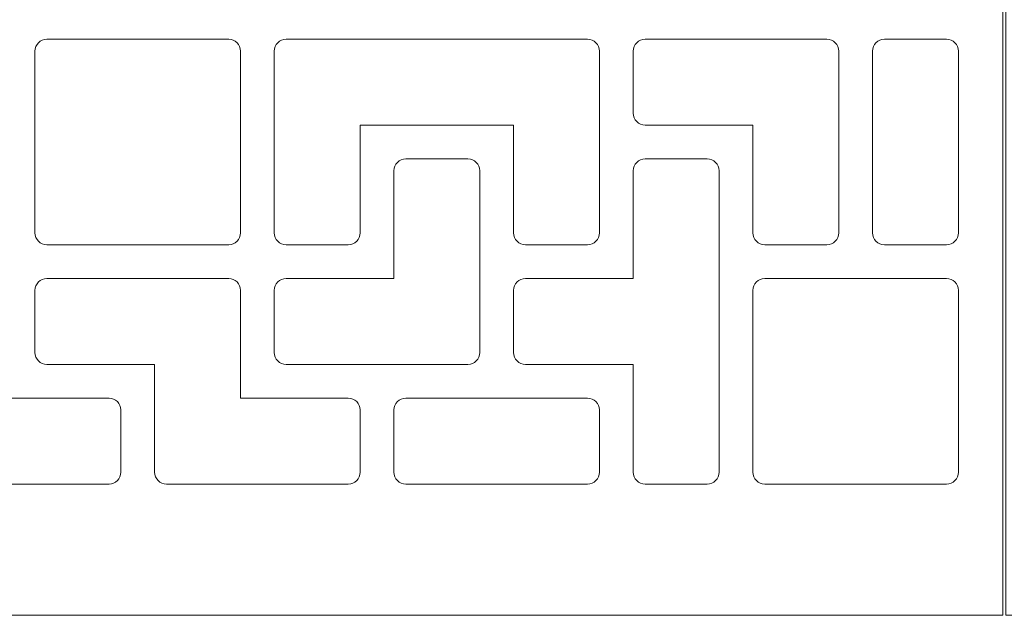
# Model space of a CAD drawing. Header units: centimetres. Extents: x -89 to 87, y -34 to 44.
# Tile 2 of 35: x -83.8 to -73.51, y -10.65 to -4.42. Entities that reach past the tile are written whole.
import ezdxf

# ---------------------------------------------------------------- set-up
doc = ezdxf.new("R2010")
doc.units = ezdxf.units.CM
doc.header["$MEASUREMENT"] = 0
doc.layers.add('Layer 1', color=7, linetype='Continuous')

msp = doc.modelspace()

# ---------------------------------------------------------------- linework, layer by layer
at = {"layer": 'Layer 1', "color": 9, "lineweight": 9}
for points, knots in [([(-73.52524, 10.49264), (-73.52524, 10.49264), (-89.29524, 10.49264), (-89.29524, 10.49264), (-89.29524, 10.49264), (-89.40524, 10.49264), (-89.49525, 10.40264), (-89.49525, 10.29263), (-89.49525, 10.29263), (-89.49525, 10.29263), (-89.49525, -10.44736), (-89.49525, -10.44736), (-89.49525, -10.44736), (-89.49525, -10.55736), (-89.40524, -10.64736), (-89.29524, -10.64736), (-89.29524, -10.64736), (-89.29524, -10.64736), (-73.52524, -10.64736), (-73.52524, -10.64736), (-73.52524, -10.64736), (-73.52524, -10.64736), (-73.52524, -3.13455), (-73.52524, -3.13455), (-73.52524, -3.13455), (-73.52524, -2.98051), (-73.64022, -2.85267), (-73.79339, -2.83631), (-73.79339, -2.83631), (-75.18574, -2.68757), (-76.27023, -1.50919), (-76.27023, -0.07736), (-76.27023, -0.07736), (-76.27023, 1.35447), (-75.18574, 2.53285), (-73.79339, 2.68159), (-73.79339, 2.68159), (-73.64025, 2.69794), (-73.52524, 2.82582), (-73.52524, 2.97983), (-73.52524, 2.97983), (-73.52524, 2.97983), (-73.52524, 10.49264), (-73.52524, 10.49264)], [0, 0, 0, 0, 0.08333333, 0.08333333, 0.08333333, 0.08333333, 0.16666667, 0.16666667, 0.16666667, 0.16666667, 0.25, 0.25, 0.25, 0.25, 0.33333333, 0.33333333, 0.33333333, 0.33333333, 0.41666667, 0.41666667, 0.41666667, 0.41666667, 0.5, 0.5, 0.5, 0.5, 0.58333333, 0.58333333, 0.58333333, 0.58333333, 0.66666667, 0.66666667, 0.66666667, 0.66666667, 0.75, 0.75, 0.75, 0.75, 0.83333333, 0.83333333, 0.83333333, 0.83333333, 1, 1, 1, 1]), ([(-73.49523, -10.64736), (-73.49523, -10.64736), (-57.69523, -10.64736), (-57.69523, -10.64736), (-57.69523, -10.64736), (-57.58523, -10.64736), (-57.49522, -10.55736), (-57.49522, -10.44735), (-57.49522, -10.44735), (-57.49522, -10.44735), (-57.49522, 10.29264), (-57.49522, 10.29264), (-57.49522, 10.29264), (-57.49522, 10.40264), (-57.58523, 10.49264), (-57.69523, 10.49264), (-57.69523, 10.49264), (-57.69523, 10.49264), (-73.49523, 10.49264), (-73.49523, 10.49264), (-73.49523, 10.49264), (-73.49523, 10.49264), (-73.49523, 2.958), (-73.49523, 2.958), (-73.49523, 2.958), (-73.49523, 2.80301), (-73.61181, 2.67454), (-73.76606, 2.65947), (-73.76606, 2.65947), (-75.1577, 2.52343), (-76.24523, 1.35002), (-76.24523, -0.07736), (-76.24523, -0.07736), (-76.24523, -1.50474), (-75.1577, -2.67815), (-73.76606, -2.81419), (-73.76606, -2.81419), (-73.61183, -2.82926), (-73.49523, -2.95776), (-73.49523, -3.11272), (-73.49523, -3.11272), (-73.49523, -3.11272), (-73.49523, -10.64736), (-73.49523, -10.64736)], [0, 0, 0, 0, 0.08333333, 0.08333333, 0.08333333, 0.08333333, 0.16666667, 0.16666667, 0.16666667, 0.16666667, 0.25, 0.25, 0.25, 0.25, 0.33333333, 0.33333333, 0.33333333, 0.33333333, 0.41666667, 0.41666667, 0.41666667, 0.41666667, 0.5, 0.5, 0.5, 0.5, 0.58333333, 0.58333333, 0.58333333, 0.58333333, 0.66666667, 0.66666667, 0.66666667, 0.66666667, 0.75, 0.75, 0.75, 0.75, 0.83333333, 0.83333333, 0.83333333, 0.83333333, 1, 1, 1, 1]), ([(-82.56377, -6.77597), (-82.56377, -6.77597), (-83.51377, -6.77597), (-83.51377, -6.77597), (-83.51377, -6.77597), (-83.54758, -6.77597), (-83.57845, -6.762), (-83.60093, -6.73952), (-83.60093, -6.73952), (-83.62341, -6.71704), (-83.63738, -6.68617), (-83.63738, -6.65236), (-83.63738, -6.65236), (-83.63738, -6.65236), (-83.63738, -6.00236), (-83.63738, -6.00236), (-83.63738, -6.00236), (-83.63738, -6.00236), (-83.63738, -5.40236), (-83.63738, -5.40236), (-83.63738, -5.40236), (-83.63738, -5.40236), (-83.63738, -4.75236), (-83.63738, -4.75236), (-83.63738, -4.75236), (-83.63738, -4.71855), (-83.62341, -4.68767), (-83.60093, -4.66519), (-83.60093, -4.66519), (-83.57846, -4.64272), (-83.54758, -4.62875), (-83.51377, -4.62875), (-83.51377, -4.62875), (-83.51377, -4.62875), (-81.61377, -4.62875), (-81.61377, -4.62875), (-81.61377, -4.62875), (-81.57996, -4.62875), (-81.54908, -4.64271), (-81.5266, -4.66519), (-81.5266, -4.66519), (-81.50412, -4.68767), (-81.49016, -4.71855), (-81.49016, -4.75236), (-81.49016, -4.75236), (-81.49016, -4.75236), (-81.49016, -6.65236), (-81.49016, -6.65236), (-81.49016, -6.65236), (-81.49016, -6.68617), (-81.50413, -6.71705), (-81.5266, -6.73952), (-81.5266, -6.73952), (-81.54908, -6.762), (-81.57996, -6.77597), (-81.61377, -6.77597), (-81.61377, -6.77597), (-81.61377, -6.77597), (-82.56377, -6.77597), (-82.56377, -6.77597)], [0, 0, 0, 0, 0.0625, 0.0625, 0.0625, 0.0625, 0.125, 0.125, 0.125, 0.125, 0.1875, 0.1875, 0.1875, 0.1875, 0.25, 0.25, 0.25, 0.25, 0.3125, 0.3125, 0.3125, 0.3125, 0.375, 0.375, 0.375, 0.375, 0.4375, 0.4375, 0.4375, 0.4375, 0.5, 0.5, 0.5, 0.5, 0.5625, 0.5625, 0.5625, 0.5625, 0.625, 0.625, 0.625, 0.625, 0.6875, 0.6875, 0.6875, 0.6875, 0.75, 0.75, 0.75, 0.75, 0.8125, 0.8125, 0.8125, 0.8125, 0.875, 0.875, 0.875, 0.875, 1, 1, 1, 1]), ([(-81.13738, -4.75236), (-81.13738, -4.71855), (-81.12341, -4.68767), (-81.10093, -4.66519), (-81.10093, -4.66519), (-81.07846, -4.64272), (-81.04758, -4.62875), (-81.01377, -4.62875), (-81.01377, -4.62875), (-81.01377, -4.62875), (-77.86377, -4.62875), (-77.86377, -4.62875), (-77.86377, -4.62875), (-77.82996, -4.62875), (-77.79908, -4.64271), (-77.7766, -4.66519), (-77.7766, -4.66519), (-77.75412, -4.68767), (-77.74016, -4.71855), (-77.74016, -4.75236), (-77.74016, -4.75236), (-77.74016, -4.75236), (-77.74016, -5.40236), (-77.74016, -5.40236), (-77.74016, -5.40236), (-77.74016, -5.40236), (-77.74016, -6.00236), (-77.74016, -6.00236), (-77.74016, -6.00236), (-77.74016, -6.00236), (-77.74016, -6.65236), (-77.74016, -6.65236), (-77.74016, -6.65236), (-77.74016, -6.68617), (-77.75413, -6.71705), (-77.7766, -6.73952), (-77.7766, -6.73952), (-77.79908, -6.762), (-77.82996, -6.77597), (-77.86377, -6.77597), (-77.86377, -6.77597), (-77.86377, -6.77597), (-78.51377, -6.77597), (-78.51377, -6.77597), (-78.51377, -6.77597), (-78.54758, -6.77597), (-78.57845, -6.762), (-78.60093, -6.73952), (-78.60093, -6.73952), (-78.62341, -6.71704), (-78.63738, -6.68617), (-78.63738, -6.65236), (-78.63738, -6.65236), (-78.63738, -6.65236), (-78.63738, -6.00236), (-78.63738, -6.00236), (-78.63738, -6.00236), (-78.63738, -6.00236), (-78.63738, -5.52597), (-78.63738, -5.52597), (-78.63738, -5.52597), (-78.63738, -5.52597), (-79.11377, -5.52597), (-79.11377, -5.52597), (-79.11377, -5.52597), (-79.11377, -5.52597), (-79.76377, -5.52597), (-79.76377, -5.52597), (-79.76377, -5.52597), (-79.76377, -5.52597), (-80.24016, -5.52597), (-80.24016, -5.52597), (-80.24016, -5.52597), (-80.24016, -5.52597), (-80.24016, -6.00236), (-80.24016, -6.00236), (-80.24016, -6.00236), (-80.24016, -6.00236), (-80.24016, -6.65236), (-80.24016, -6.65236), (-80.24016, -6.65236), (-80.24016, -6.68617), (-80.25413, -6.71705), (-80.2766, -6.73952), (-80.2766, -6.73952), (-80.29908, -6.762), (-80.32996, -6.77597), (-80.36377, -6.77597), (-80.36377, -6.77597), (-80.36377, -6.77597), (-81.01377, -6.77597), (-81.01377, -6.77597), (-81.01377, -6.77597), (-81.04758, -6.77597), (-81.07845, -6.762), (-81.10093, -6.73952), (-81.10093, -6.73952), (-81.12341, -6.71704), (-81.13738, -6.68617), (-81.13738, -6.65236), (-81.13738, -6.65236), (-81.13738, -6.65236), (-81.13738, -4.75236), (-81.13738, -4.75236)], [0, 0, 0, 0, 0.03703704, 0.03703704, 0.03703704, 0.03703704, 0.07407407, 0.07407407, 0.07407407, 0.07407407, 0.11111111, 0.11111111, 0.11111111, 0.11111111, 0.14814815, 0.14814815, 0.14814815, 0.14814815, 0.18518519, 0.18518519, 0.18518519, 0.18518519, 0.22222222, 0.22222222, 0.22222222, 0.22222222, 0.25925926, 0.25925926, 0.25925926, 0.25925926, 0.2962963, 0.2962963, 0.2962963, 0.2962963, 0.33333333, 0.33333333, 0.33333333, 0.33333333, 0.37037037, 0.37037037, 0.37037037, 0.37037037, 0.40740741, 0.40740741, 0.40740741, 0.40740741, 0.44444444, 0.44444444, 0.44444444, 0.44444444, 0.48148148, 0.48148148, 0.48148148, 0.48148148, 0.51851852, 0.51851852, 0.51851852, 0.51851852, 0.55555556, 0.55555556, 0.55555556, 0.55555556, 0.59259259, 0.59259259, 0.59259259, 0.59259259, 0.62962963, 0.62962963, 0.62962963, 0.62962963, 0.66666667, 0.66666667, 0.66666667, 0.66666667, 0.7037037, 0.7037037, 0.7037037, 0.7037037, 0.74074074, 0.74074074, 0.74074074, 0.74074074, 0.77777778, 0.77777778, 0.77777778, 0.77777778, 0.81481481, 0.81481481, 0.81481481, 0.81481481, 0.85185185, 0.85185185, 0.85185185, 0.85185185, 0.88888889, 0.88888889, 0.88888889, 0.88888889, 0.92592593, 0.92592593, 0.92592593, 0.92592593, 1, 1, 1, 1]), ([(-75.24016, -5.40236), (-75.24016, -5.40236), (-75.24016, -6.00236), (-75.24016, -6.00236), (-75.24016, -6.00236), (-75.24016, -6.00236), (-75.24016, -6.65236), (-75.24016, -6.65236), (-75.24016, -6.65236), (-75.24016, -6.68617), (-75.25413, -6.71704), (-75.27661, -6.73952), (-75.27661, -6.73952), (-75.29909, -6.762), (-75.32996, -6.77597), (-75.36377, -6.77597), (-75.36377, -6.77597), (-75.36377, -6.77597), (-76.01377, -6.77597), (-76.01377, -6.77597), (-76.01377, -6.77597), (-76.04758, -6.77597), (-76.07846, -6.762), (-76.10094, -6.73952), (-76.10094, -6.73952), (-76.12341, -6.71705), (-76.13738, -6.68617), (-76.13738, -6.65236), (-76.13738, -6.65236), (-76.13738, -6.65236), (-76.13738, -6.00236), (-76.13738, -6.00236), (-76.13738, -6.00236), (-76.13738, -6.00236), (-76.13738, -5.52597), (-76.13738, -5.52597), (-76.13738, -5.52597), (-76.13738, -5.52597), (-76.61377, -5.52597), (-76.61377, -5.52597), (-76.61377, -5.52597), (-76.61377, -5.52597), (-77.26377, -5.52597), (-77.26377, -5.52597), (-77.26377, -5.52597), (-77.29758, -5.52597), (-77.32846, -5.512), (-77.35094, -5.48952), (-77.35094, -5.48952), (-77.37341, -5.46705), (-77.38738, -5.43617), (-77.38738, -5.40236), (-77.38738, -5.40236), (-77.38738, -5.40236), (-77.38738, -4.75236), (-77.38738, -4.75236), (-77.38738, -4.75236), (-77.38738, -4.71855), (-77.37342, -4.68767), (-77.35094, -4.66519), (-77.35094, -4.66519), (-77.32846, -4.64271), (-77.29758, -4.62875), (-77.26377, -4.62875), (-77.26377, -4.62875), (-77.26377, -4.62875), (-76.61377, -4.62875), (-76.61377, -4.62875), (-76.61377, -4.62875), (-76.61377, -4.62875), (-76.01377, -4.62875), (-76.01377, -4.62875), (-76.01377, -4.62875), (-76.01377, -4.62875), (-75.36377, -4.62875), (-75.36377, -4.62875), (-75.36377, -4.62875), (-75.32996, -4.62875), (-75.29908, -4.64272), (-75.27661, -4.66519), (-75.27661, -4.66519), (-75.25413, -4.68767), (-75.24016, -4.71855), (-75.24016, -4.75236), (-75.24016, -4.75236), (-75.24016, -4.75236), (-75.24016, -5.40236), (-75.24016, -5.40236)], [0, 0, 0, 0, 0.04347826, 0.04347826, 0.04347826, 0.04347826, 0.08695652, 0.08695652, 0.08695652, 0.08695652, 0.13043478, 0.13043478, 0.13043478, 0.13043478, 0.17391304, 0.17391304, 0.17391304, 0.17391304, 0.2173913, 0.2173913, 0.2173913, 0.2173913, 0.26086957, 0.26086957, 0.26086957, 0.26086957, 0.30434783, 0.30434783, 0.30434783, 0.30434783, 0.34782609, 0.34782609, 0.34782609, 0.34782609, 0.39130435, 0.39130435, 0.39130435, 0.39130435, 0.43478261, 0.43478261, 0.43478261, 0.43478261, 0.47826087, 0.47826087, 0.47826087, 0.47826087, 0.52173913, 0.52173913, 0.52173913, 0.52173913, 0.56521739, 0.56521739, 0.56521739, 0.56521739, 0.60869565, 0.60869565, 0.60869565, 0.60869565, 0.65217391, 0.65217391, 0.65217391, 0.65217391, 0.69565217, 0.69565217, 0.69565217, 0.69565217, 0.73913043, 0.73913043, 0.73913043, 0.73913043, 0.7826087, 0.7826087, 0.7826087, 0.7826087, 0.82608696, 0.82608696, 0.82608696, 0.82608696, 0.86956522, 0.86956522, 0.86956522, 0.86956522, 0.91304348, 0.91304348, 0.91304348, 0.91304348, 1, 1, 1, 1]), ([(-74.11367, -6.77597), (-74.11367, -6.77597), (-74.76367, -6.77597), (-74.76367, -6.77597), (-74.76367, -6.77597), (-74.79748, -6.77597), (-74.82835, -6.762), (-74.85083, -6.73952), (-74.85083, -6.73952), (-74.87331, -6.71704), (-74.88728, -6.68617), (-74.88728, -6.65236), (-74.88728, -6.65236), (-74.88728, -6.65236), (-74.88728, -4.75236), (-74.88728, -4.75236), (-74.88728, -4.75236), (-74.88728, -4.71855), (-74.87331, -4.68767), (-74.85083, -4.66519), (-74.85083, -4.66519), (-74.82836, -4.64272), (-74.79748, -4.62875), (-74.76367, -4.62875), (-74.76367, -4.62875), (-74.76367, -4.62875), (-74.11367, -4.62875), (-74.11367, -4.62875), (-74.11367, -4.62875), (-74.07986, -4.62875), (-74.04898, -4.64271), (-74.0265, -4.66519), (-74.0265, -4.66519), (-74.00402, -4.68767), (-73.99006, -4.71855), (-73.99006, -4.75236), (-73.99006, -4.75236), (-73.99006, -4.75236), (-73.99006, -6.65236), (-73.99006, -6.65236), (-73.99006, -6.65236), (-73.99006, -6.68617), (-74.00403, -6.71705), (-74.0265, -6.73952), (-74.0265, -6.73952), (-74.04898, -6.762), (-74.07986, -6.77597), (-74.11367, -6.77597)], [0, 0, 0, 0, 0.07692308, 0.07692308, 0.07692308, 0.07692308, 0.15384615, 0.15384615, 0.15384615, 0.15384615, 0.23076923, 0.23076923, 0.23076923, 0.23076923, 0.30769231, 0.30769231, 0.30769231, 0.30769231, 0.38461538, 0.38461538, 0.38461538, 0.38461538, 0.46153846, 0.46153846, 0.46153846, 0.46153846, 0.53846154, 0.53846154, 0.53846154, 0.53846154, 0.61538462, 0.61538462, 0.61538462, 0.61538462, 0.69230769, 0.69230769, 0.69230769, 0.69230769, 0.76923077, 0.76923077, 0.76923077, 0.76923077, 0.84615385, 0.84615385, 0.84615385, 0.84615385, 1, 1, 1, 1]), ([(-79.76377, -8.02597), (-79.76377, -8.02597), (-80.36377, -8.02597), (-80.36377, -8.02597), (-80.36377, -8.02597), (-80.36377, -8.02597), (-81.01377, -8.02597), (-81.01377, -8.02597), (-81.01377, -8.02597), (-81.04758, -8.02597), (-81.07845, -8.012), (-81.10093, -7.98952), (-81.10093, -7.98952), (-81.12341, -7.96704), (-81.13738, -7.93617), (-81.13738, -7.90236), (-81.13738, -7.90236), (-81.13738, -7.90236), (-81.13738, -7.25236), (-81.13738, -7.25236), (-81.13738, -7.25236), (-81.13738, -7.21855), (-81.12341, -7.18767), (-81.10093, -7.16519), (-81.10093, -7.16519), (-81.07846, -7.14272), (-81.04758, -7.12875), (-81.01377, -7.12875), (-81.01377, -7.12875), (-81.01377, -7.12875), (-80.36377, -7.12875), (-80.36377, -7.12875), (-80.36377, -7.12875), (-80.36377, -7.12875), (-79.88738, -7.12875), (-79.88738, -7.12875), (-79.88738, -7.12875), (-79.88738, -7.12875), (-79.88738, -6.65236), (-79.88738, -6.65236), (-79.88738, -6.65236), (-79.88738, -6.65236), (-79.88738, -6.00236), (-79.88738, -6.00236), (-79.88738, -6.00236), (-79.88738, -5.96855), (-79.87341, -5.93767), (-79.85093, -5.91519), (-79.85093, -5.91519), (-79.82846, -5.89272), (-79.79758, -5.87875), (-79.76377, -5.87875), (-79.76377, -5.87875), (-79.76377, -5.87875), (-79.11377, -5.87875), (-79.11377, -5.87875), (-79.11377, -5.87875), (-79.07996, -5.87875), (-79.04908, -5.89271), (-79.0266, -5.91519), (-79.0266, -5.91519), (-79.00412, -5.93767), (-78.99016, -5.96855), (-78.99016, -6.00236), (-78.99016, -6.00236), (-78.99016, -6.00236), (-78.99016, -6.65236), (-78.99016, -6.65236), (-78.99016, -6.65236), (-78.99016, -6.65236), (-78.99016, -7.25236), (-78.99016, -7.25236), (-78.99016, -7.25236), (-78.99016, -7.25236), (-78.99016, -7.90236), (-78.99016, -7.90236), (-78.99016, -7.90236), (-78.99016, -7.93617), (-79.00413, -7.96705), (-79.0266, -7.98952), (-79.0266, -7.98952), (-79.04908, -8.012), (-79.07996, -8.02597), (-79.11377, -8.02597), (-79.11377, -8.02597), (-79.11377, -8.02597), (-79.76377, -8.02597), (-79.76377, -8.02597)], [0, 0, 0, 0, 0.04347826, 0.04347826, 0.04347826, 0.04347826, 0.08695652, 0.08695652, 0.08695652, 0.08695652, 0.13043478, 0.13043478, 0.13043478, 0.13043478, 0.17391304, 0.17391304, 0.17391304, 0.17391304, 0.2173913, 0.2173913, 0.2173913, 0.2173913, 0.26086957, 0.26086957, 0.26086957, 0.26086957, 0.30434783, 0.30434783, 0.30434783, 0.30434783, 0.34782609, 0.34782609, 0.34782609, 0.34782609, 0.39130435, 0.39130435, 0.39130435, 0.39130435, 0.43478261, 0.43478261, 0.43478261, 0.43478261, 0.47826087, 0.47826087, 0.47826087, 0.47826087, 0.52173913, 0.52173913, 0.52173913, 0.52173913, 0.56521739, 0.56521739, 0.56521739, 0.56521739, 0.60869565, 0.60869565, 0.60869565, 0.60869565, 0.65217391, 0.65217391, 0.65217391, 0.65217391, 0.69565217, 0.69565217, 0.69565217, 0.69565217, 0.73913043, 0.73913043, 0.73913043, 0.73913043, 0.7826087, 0.7826087, 0.7826087, 0.7826087, 0.82608696, 0.82608696, 0.82608696, 0.82608696, 0.86956522, 0.86956522, 0.86956522, 0.86956522, 0.91304348, 0.91304348, 0.91304348, 0.91304348, 1, 1, 1, 1]), ([(-77.26377, -9.27597), (-77.29758, -9.27597), (-77.32845, -9.262), (-77.35093, -9.23952), (-77.35093, -9.23952), (-77.37341, -9.21704), (-77.38738, -9.18617), (-77.38738, -9.15236), (-77.38738, -9.15236), (-77.38738, -9.15236), (-77.38738, -8.50236), (-77.38738, -8.50236), (-77.38738, -8.50236), (-77.38738, -8.50236), (-77.38738, -8.02597), (-77.38738, -8.02597), (-77.38738, -8.02597), (-77.38738, -8.02597), (-77.86377, -8.02597), (-77.86377, -8.02597), (-77.86377, -8.02597), (-77.86377, -8.02597), (-78.51377, -8.02597), (-78.51377, -8.02597), (-78.51377, -8.02597), (-78.54758, -8.02597), (-78.57845, -8.012), (-78.60093, -7.98952), (-78.60093, -7.98952), (-78.62341, -7.96704), (-78.63738, -7.93617), (-78.63738, -7.90236), (-78.63738, -7.90236), (-78.63738, -7.90236), (-78.63738, -7.25236), (-78.63738, -7.25236), (-78.63738, -7.25236), (-78.63738, -7.21855), (-78.62341, -7.18767), (-78.60093, -7.16519), (-78.60093, -7.16519), (-78.57846, -7.14272), (-78.54758, -7.12875), (-78.51377, -7.12875), (-78.51377, -7.12875), (-78.51377, -7.12875), (-77.86377, -7.12875), (-77.86377, -7.12875), (-77.86377, -7.12875), (-77.86377, -7.12875), (-77.38738, -7.12875), (-77.38738, -7.12875), (-77.38738, -7.12875), (-77.38738, -7.12875), (-77.38738, -6.65236), (-77.38738, -6.65236), (-77.38738, -6.65236), (-77.38738, -6.65236), (-77.38738, -6.00236), (-77.38738, -6.00236), (-77.38738, -6.00236), (-77.38738, -5.96855), (-77.37341, -5.93767), (-77.35093, -5.91519), (-77.35093, -5.91519), (-77.32846, -5.89272), (-77.29758, -5.87875), (-77.26377, -5.87875), (-77.26377, -5.87875), (-77.26377, -5.87875), (-76.61377, -5.87875), (-76.61377, -5.87875), (-76.61377, -5.87875), (-76.57996, -5.87875), (-76.54908, -5.89271), (-76.5266, -5.91519), (-76.5266, -5.91519), (-76.50412, -5.93767), (-76.49016, -5.96855), (-76.49016, -6.00236), (-76.49016, -6.00236), (-76.49016, -6.00236), (-76.49016, -9.15236), (-76.49016, -9.15236), (-76.49016, -9.15236), (-76.49016, -9.18617), (-76.50413, -9.21705), (-76.5266, -9.23952), (-76.5266, -9.23952), (-76.54908, -9.262), (-76.57996, -9.27597), (-76.61377, -9.27597), (-76.61377, -9.27597), (-76.61377, -9.27597), (-77.26377, -9.27597), (-77.26377, -9.27597)], [0, 0, 0, 0, 0.04, 0.04, 0.04, 0.04, 0.08, 0.08, 0.08, 0.08, 0.12, 0.12, 0.12, 0.12, 0.16, 0.16, 0.16, 0.16, 0.2, 0.2, 0.2, 0.2, 0.24, 0.24, 0.24, 0.24, 0.28, 0.28, 0.28, 0.28, 0.32, 0.32, 0.32, 0.32, 0.36, 0.36, 0.36, 0.36, 0.4, 0.4, 0.4, 0.4, 0.44, 0.44, 0.44, 0.44, 0.48, 0.48, 0.48, 0.48, 0.52, 0.52, 0.52, 0.52, 0.56, 0.56, 0.56, 0.56, 0.6, 0.6, 0.6, 0.6, 0.64, 0.64, 0.64, 0.64, 0.68, 0.68, 0.68, 0.68, 0.72, 0.72, 0.72, 0.72, 0.76, 0.76, 0.76, 0.76, 0.8, 0.8, 0.8, 0.8, 0.84, 0.84, 0.84, 0.84, 0.88, 0.88, 0.88, 0.88, 0.92, 0.92, 0.92, 0.92, 1, 1, 1, 1]), ([(-84.76377, -9.27597), (-84.79758, -9.27597), (-84.82845, -9.262), (-84.85093, -9.23952), (-84.85093, -9.23952), (-84.87341, -9.21704), (-84.88738, -9.18617), (-84.88738, -9.15236), (-84.88738, -9.15236), (-84.88738, -9.15236), (-84.88738, -8.50236), (-84.88738, -8.50236), (-84.88738, -8.50236), (-84.88738, -8.50236), (-84.88738, -7.90236), (-84.88738, -7.90236), (-84.88738, -7.90236), (-84.88738, -7.90236), (-84.88738, -7.25236), (-84.88738, -7.25236), (-84.88738, -7.25236), (-84.88738, -7.21855), (-84.87341, -7.18767), (-84.85093, -7.16519), (-84.85093, -7.16519), (-84.82846, -7.14272), (-84.79758, -7.12875), (-84.76377, -7.12875), (-84.76377, -7.12875), (-84.76377, -7.12875), (-84.11377, -7.12875), (-84.11377, -7.12875), (-84.11377, -7.12875), (-84.07996, -7.12875), (-84.04908, -7.14271), (-84.0266, -7.16519), (-84.0266, -7.16519), (-84.00412, -7.18767), (-83.99016, -7.21855), (-83.99016, -7.25236), (-83.99016, -7.25236), (-83.99016, -7.25236), (-83.99016, -7.90236), (-83.99016, -7.90236), (-83.99016, -7.90236), (-83.99016, -7.90236), (-83.99016, -8.37875), (-83.99016, -8.37875), (-83.99016, -8.37875), (-83.99016, -8.37875), (-83.51377, -8.37875), (-83.51377, -8.37875), (-83.51377, -8.37875), (-83.51377, -8.37875), (-82.86377, -8.37875), (-82.86377, -8.37875), (-82.86377, -8.37875), (-82.82996, -8.37875), (-82.79908, -8.39271), (-82.7766, -8.41519), (-82.7766, -8.41519), (-82.75412, -8.43767), (-82.74016, -8.46855), (-82.74016, -8.50236), (-82.74016, -8.50236), (-82.74016, -8.50236), (-82.74016, -9.15236), (-82.74016, -9.15236), (-82.74016, -9.15236), (-82.74016, -9.18617), (-82.75413, -9.21705), (-82.7766, -9.23952), (-82.7766, -9.23952), (-82.79908, -9.262), (-82.82996, -9.27597), (-82.86377, -9.27597), (-82.86377, -9.27597), (-82.86377, -9.27597), (-83.81377, -9.27597), (-83.81377, -9.27597), (-83.81377, -9.27597), (-83.81377, -9.27597), (-84.76377, -9.27597), (-84.76377, -9.27597)], [0, 0, 0, 0, 0.04545455, 0.04545455, 0.04545455, 0.04545455, 0.09090909, 0.09090909, 0.09090909, 0.09090909, 0.13636364, 0.13636364, 0.13636364, 0.13636364, 0.18181818, 0.18181818, 0.18181818, 0.18181818, 0.22727273, 0.22727273, 0.22727273, 0.22727273, 0.27272727, 0.27272727, 0.27272727, 0.27272727, 0.31818182, 0.31818182, 0.31818182, 0.31818182, 0.36363636, 0.36363636, 0.36363636, 0.36363636, 0.40909091, 0.40909091, 0.40909091, 0.40909091, 0.45454545, 0.45454545, 0.45454545, 0.45454545, 0.5, 0.5, 0.5, 0.5, 0.54545455, 0.54545455, 0.54545455, 0.54545455, 0.59090909, 0.59090909, 0.59090909, 0.59090909, 0.63636364, 0.63636364, 0.63636364, 0.63636364, 0.68181818, 0.68181818, 0.68181818, 0.68181818, 0.72727273, 0.72727273, 0.72727273, 0.72727273, 0.77272727, 0.77272727, 0.77272727, 0.77272727, 0.81818182, 0.81818182, 0.81818182, 0.81818182, 0.86363636, 0.86363636, 0.86363636, 0.86363636, 0.90909091, 0.90909091, 0.90909091, 0.90909091, 1, 1, 1, 1]), ([(-80.24016, -8.50236), (-80.24016, -8.50236), (-80.24016, -9.15236), (-80.24016, -9.15236), (-80.24016, -9.15236), (-80.24016, -9.18617), (-80.25413, -9.21705), (-80.2766, -9.23952), (-80.2766, -9.23952), (-80.29908, -9.262), (-80.32996, -9.27597), (-80.36377, -9.27597), (-80.36377, -9.27597), (-80.36377, -9.27597), (-82.26377, -9.27597), (-82.26377, -9.27597), (-82.26377, -9.27597), (-82.29758, -9.27597), (-82.32845, -9.262), (-82.35093, -9.23952), (-82.35093, -9.23952), (-82.37341, -9.21704), (-82.38738, -9.18617), (-82.38738, -9.15236), (-82.38738, -9.15236), (-82.38738, -9.15236), (-82.38738, -8.50236), (-82.38738, -8.50236), (-82.38738, -8.50236), (-82.38738, -8.50236), (-82.38738, -8.02597), (-82.38738, -8.02597), (-82.38738, -8.02597), (-82.38738, -8.02597), (-82.86377, -8.02597), (-82.86377, -8.02597), (-82.86377, -8.02597), (-82.86377, -8.02597), (-83.51377, -8.02597), (-83.51377, -8.02597), (-83.51377, -8.02597), (-83.54758, -8.02597), (-83.57845, -8.012), (-83.60093, -7.98952), (-83.60093, -7.98952), (-83.62341, -7.96704), (-83.63738, -7.93617), (-83.63738, -7.90236), (-83.63738, -7.90236), (-83.63738, -7.90236), (-83.63738, -7.25236), (-83.63738, -7.25236), (-83.63738, -7.25236), (-83.63738, -7.21855), (-83.62341, -7.18767), (-83.60093, -7.16519), (-83.60093, -7.16519), (-83.57846, -7.14272), (-83.54758, -7.12875), (-83.51377, -7.12875), (-83.51377, -7.12875), (-83.51377, -7.12875), (-81.61377, -7.12875), (-81.61377, -7.12875), (-81.61377, -7.12875), (-81.57996, -7.12875), (-81.54908, -7.14271), (-81.5266, -7.16519), (-81.5266, -7.16519), (-81.50412, -7.18767), (-81.49016, -7.21855), (-81.49016, -7.25236), (-81.49016, -7.25236), (-81.49016, -7.25236), (-81.49016, -7.90236), (-81.49016, -7.90236), (-81.49016, -7.90236), (-81.49016, -7.90236), (-81.49016, -8.37875), (-81.49016, -8.37875), (-81.49016, -8.37875), (-81.49016, -8.37875), (-81.01377, -8.37875), (-81.01377, -8.37875), (-81.01377, -8.37875), (-81.01377, -8.37875), (-80.36377, -8.37875), (-80.36377, -8.37875), (-80.36377, -8.37875), (-80.32996, -8.37875), (-80.29908, -8.39271), (-80.2766, -8.41519), (-80.2766, -8.41519), (-80.25412, -8.43767), (-80.24016, -8.46855), (-80.24016, -8.50236)], [0, 0, 0, 0, 0.04, 0.04, 0.04, 0.04, 0.08, 0.08, 0.08, 0.08, 0.12, 0.12, 0.12, 0.12, 0.16, 0.16, 0.16, 0.16, 0.2, 0.2, 0.2, 0.2, 0.24, 0.24, 0.24, 0.24, 0.28, 0.28, 0.28, 0.28, 0.32, 0.32, 0.32, 0.32, 0.36, 0.36, 0.36, 0.36, 0.4, 0.4, 0.4, 0.4, 0.44, 0.44, 0.44, 0.44, 0.48, 0.48, 0.48, 0.48, 0.52, 0.52, 0.52, 0.52, 0.56, 0.56, 0.56, 0.56, 0.6, 0.6, 0.6, 0.6, 0.64, 0.64, 0.64, 0.64, 0.68, 0.68, 0.68, 0.68, 0.72, 0.72, 0.72, 0.72, 0.76, 0.76, 0.76, 0.76, 0.8, 0.8, 0.8, 0.8, 0.84, 0.84, 0.84, 0.84, 0.88, 0.88, 0.88, 0.88, 0.92, 0.92, 0.92, 0.92, 1, 1, 1, 1]), ([(-75.06367, -7.12875), (-75.06367, -7.12875), (-76.01367, -7.12875), (-76.01367, -7.12875), (-76.01367, -7.12875), (-76.04748, -7.12875), (-76.07835, -7.14272), (-76.10083, -7.1652), (-76.10083, -7.1652), (-76.12331, -7.18768), (-76.13728, -7.21855), (-76.13728, -7.25236), (-76.13728, -7.25236), (-76.13728, -7.25236), (-76.13728, -9.15236), (-76.13728, -9.15236), (-76.13728, -9.15236), (-76.13728, -9.18617), (-76.12331, -9.21705), (-76.10083, -9.23953), (-76.10083, -9.23953), (-76.07836, -9.262), (-76.04748, -9.27597), (-76.01367, -9.27597), (-76.01367, -9.27597), (-76.01367, -9.27597), (-74.11367, -9.27597), (-74.11367, -9.27597), (-74.11367, -9.27597), (-74.07986, -9.27597), (-74.04898, -9.26201), (-74.0265, -9.23953), (-74.0265, -9.23953), (-74.00402, -9.21705), (-73.99006, -9.18617), (-73.99006, -9.15236), (-73.99006, -9.15236), (-73.99006, -9.15236), (-73.99006, -8.50236), (-73.99006, -8.50236), (-73.99006, -8.50236), (-73.99006, -8.50236), (-73.99006, -7.90236), (-73.99006, -7.90236), (-73.99006, -7.90236), (-73.99006, -7.90236), (-73.99006, -7.25236), (-73.99006, -7.25236), (-73.99006, -7.25236), (-73.99006, -7.21855), (-74.00403, -7.18767), (-74.0265, -7.1652), (-74.0265, -7.1652), (-74.04898, -7.14272), (-74.07986, -7.12875), (-74.11367, -7.12875), (-74.11367, -7.12875), (-74.11367, -7.12875), (-75.06367, -7.12875), (-75.06367, -7.12875)], [0, 0, 0, 0, 0.0625, 0.0625, 0.0625, 0.0625, 0.125, 0.125, 0.125, 0.125, 0.1875, 0.1875, 0.1875, 0.1875, 0.25, 0.25, 0.25, 0.25, 0.3125, 0.3125, 0.3125, 0.3125, 0.375, 0.375, 0.375, 0.375, 0.4375, 0.4375, 0.4375, 0.4375, 0.5, 0.5, 0.5, 0.5, 0.5625, 0.5625, 0.5625, 0.5625, 0.625, 0.625, 0.625, 0.625, 0.6875, 0.6875, 0.6875, 0.6875, 0.75, 0.75, 0.75, 0.75, 0.8125, 0.8125, 0.8125, 0.8125, 0.875, 0.875, 0.875, 0.875, 1, 1, 1, 1]), ([(-79.88738, -8.50236), (-79.88738, -8.46855), (-79.87341, -8.43767), (-79.85093, -8.41519), (-79.85093, -8.41519), (-79.82846, -8.39272), (-79.79758, -8.37875), (-79.76377, -8.37875), (-79.76377, -8.37875), (-79.76377, -8.37875), (-79.11377, -8.37875), (-79.11377, -8.37875), (-79.11377, -8.37875), (-79.11377, -8.37875), (-78.51377, -8.37875), (-78.51377, -8.37875), (-78.51377, -8.37875), (-78.51377, -8.37875), (-77.86377, -8.37875), (-77.86377, -8.37875), (-77.86377, -8.37875), (-77.82996, -8.37875), (-77.79908, -8.39271), (-77.7766, -8.41519), (-77.7766, -8.41519), (-77.75412, -8.43767), (-77.74016, -8.46855), (-77.74016, -8.50236), (-77.74016, -8.50236), (-77.74016, -8.50236), (-77.74016, -9.15236), (-77.74016, -9.15236), (-77.74016, -9.15236), (-77.74016, -9.18617), (-77.75413, -9.21705), (-77.7766, -9.23952), (-77.7766, -9.23952), (-77.79908, -9.262), (-77.82996, -9.27597), (-77.86377, -9.27597), (-77.86377, -9.27597), (-77.86377, -9.27597), (-79.76377, -9.27597), (-79.76377, -9.27597), (-79.76377, -9.27597), (-79.79758, -9.27597), (-79.82845, -9.262), (-79.85093, -9.23952), (-79.85093, -9.23952), (-79.87341, -9.21704), (-79.88738, -9.18617), (-79.88738, -9.15236), (-79.88738, -9.15236), (-79.88738, -9.15236), (-79.88738, -8.50236), (-79.88738, -8.50236)], [0, 0, 0, 0, 0.06666667, 0.06666667, 0.06666667, 0.06666667, 0.13333333, 0.13333333, 0.13333333, 0.13333333, 0.2, 0.2, 0.2, 0.2, 0.26666667, 0.26666667, 0.26666667, 0.26666667, 0.33333333, 0.33333333, 0.33333333, 0.33333333, 0.4, 0.4, 0.4, 0.4, 0.46666667, 0.46666667, 0.46666667, 0.46666667, 0.53333333, 0.53333333, 0.53333333, 0.53333333, 0.6, 0.6, 0.6, 0.6, 0.66666667, 0.66666667, 0.66666667, 0.66666667, 0.73333333, 0.73333333, 0.73333333, 0.73333333, 0.8, 0.8, 0.8, 0.8, 0.86666667, 0.86666667, 0.86666667, 0.86666667, 1, 1, 1, 1])]:
    msp.add_open_spline(points, degree=3, knots=knots, dxfattribs=at)

doc.saveas('drawing.dxf')
